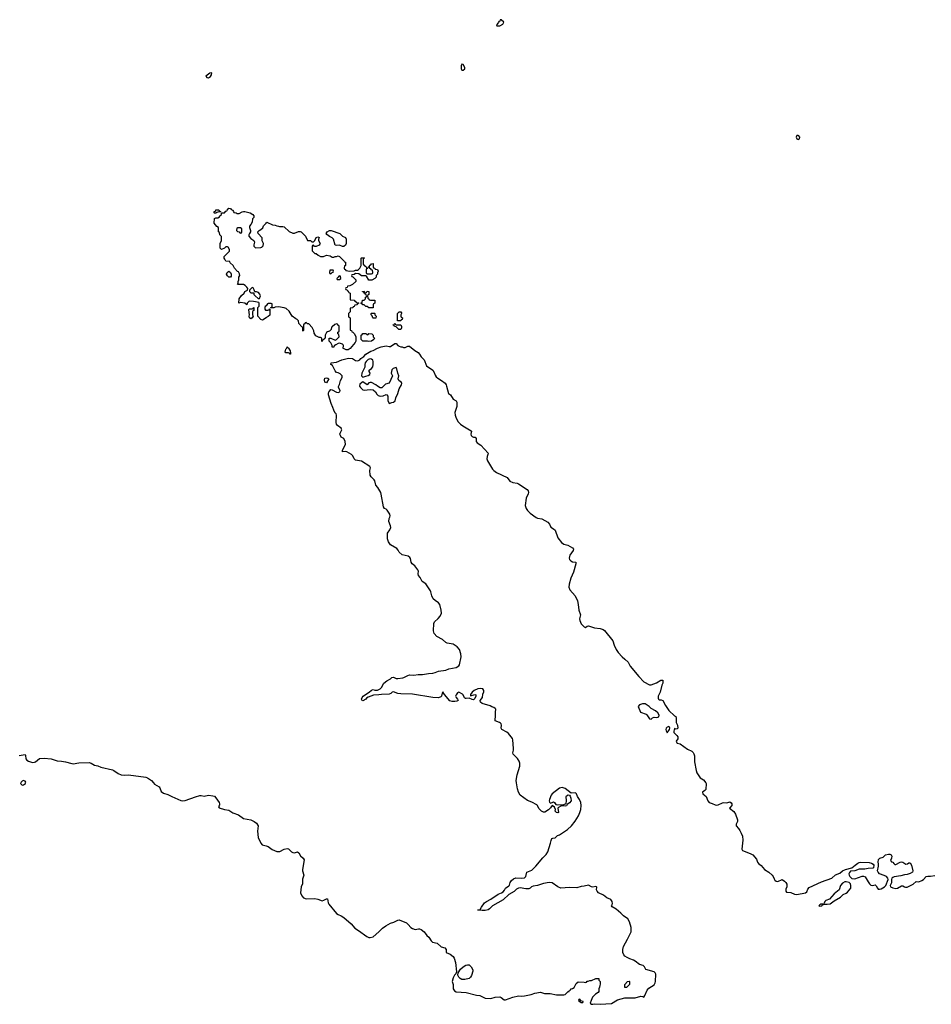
# Model space of a CAD drawing. Header units: inches. Extents: x 1861287 to 2052918, y 204622 to 437896.
# Tile 118 of 215: x 1956616 to 1969140, y 316956 to 330486. Entities that reach past the tile are written whole.
import ezdxf

# ---------------------------------------------------------------- set-up
doc = ezdxf.new("R2010")
doc.units = ezdxf.units.IN
doc.header["$MEASUREMENT"] = 0
for name, color, linetype in [('B9351', 7, 'Continuous'), ('B9352', 7, 'Continuous'), ('B9361', 7, 'Continuous'), ('B9362', 7, 'Continuous'), ('B9363', 7, 'Continuous')]:
    doc.layers.add(name, color=color, linetype=linetype)

msp = doc.modelspace()

# ---------------------------------------------------------------- linework, layer by layer
at = {"layer": 'B9351', "color": 5, "elevation": 140}
for points in [[(1956632, 320000), (1956629, 319990), (1956650, 319969), (1956670, 319971), (1956695, 319990), (1956697, 320000)], [(1958453, 320000), (1958470, 319980), (1958530, 319943), (1958542, 319930), (1958561, 319881), (1958590, 319856), (1958650, 319840), (1958704, 319810), (1958830, 319756), (1958850, 319752), (1958890, 319756), (1959030, 319808), (1959090, 319825), (1959110, 319826), (1959150, 319815), (1959211, 319829), (1959270, 319823), (1959290, 319814), (1959312, 319792), (1959355, 319730), (1959362, 319710), (1959362, 319698), (1959358, 319682), (1959349, 319669), (1959357, 319657), (1959430, 319634), (1959490, 319622), (1959546, 319586), (1959621, 319561), (1959689, 319510), (1959793, 319490), (1959835, 319470), (1959870, 319446), (1959892, 319410), (1959884, 319336), (1959893, 319250), (1959930, 319170), (1959948, 319148), (1960000, 319134)]]:
    msp.add_lwpolyline(points, dxfattribs=at)
at = {"layer": 'B9352', "color": 5}
for points, elevation in [([(1959255, 329755), (1959230, 329751), (1959171, 329710), (1959185, 329690), (1959210, 329689), (1959236, 329704), (1959251, 329730)], 160), ([(1959290, 327826), (1959286, 327830), (1959288, 327850), (1959306, 327854), (1959310, 327872), (1959350, 327874), (1959358, 327858), (1959374, 327850), (1959374, 327846), (1959350, 327846), (1959322, 327838), (1959310, 327828)], 140), ([(1959650, 327626), (1959610, 327626), (1959598, 327622), (1959594, 327590), (1959610, 327574), (1959633, 327573), (1959638, 327558), (1959650, 327554), (1959662, 327558), (1959666, 327570), (1959666, 327610)], 140), ([(1959490, 326946), (1959470, 326966), (1959458, 326990), (1959466, 327010), (1959490, 327032), (1959514, 327010), (1959522, 326990), (1959520, 326960), (1959510, 326946)], 140), ([(1959810, 326806), (1959774, 326770), (1959774, 326750), (1959790, 326734), (1959834, 326734), (1959834, 326710), (1959852, 326690), (1959890, 326654), (1959910, 326654), (1959926, 326690), (1959916, 326716), (1959896, 326736), (1959870, 326746), (1959846, 326746), (1959836, 326776), (1959822, 326802)], 140), ([(1959790, 326375), (1959775, 326390), (1959770, 326410), (1959775, 326430), (1959762, 326498), (1959766, 326514), (1959810, 326514), (1959822, 326518), (1959826, 326530), (1959832, 326532), (1959834, 326490), (1959818, 326482), (1959814, 326470), (1959814, 326430), (1959822, 326410), (1959810, 326388)], 140)]:
    msp.add_lwpolyline(points, close=True, dxfattribs=dict(at, elevation=elevation))
at = {"layer": 'B9352', "color": 5, "elevation": 140}
for points in [[(1960000, 326391), (1959950, 326358), (1959930, 326366), (1959886, 326410), (1959886, 326530), (1959906, 326550), (1959906, 326590), (1959902, 326602), (1959853, 326607), (1959830, 326615), (1959770, 326618), (1959742, 326590), (1959734, 326566), (1959709, 326589), (1959650, 326598), (1959626, 326590), (1959629, 326651), (1959662, 326698), (1959698, 326730), (1959709, 326751), (1959746, 326770), (1959748, 326790), (1959738, 326810), (1959714, 326834), (1959690, 326848), (1959607, 326847), (1959618, 326862), (1959618, 326890), (1959628, 326910), (1959628, 326950), (1959638, 326970), (1959636, 326996), (1959622, 327022), (1959610, 327026), (1959566, 327070), (1959550, 327106), (1959507, 327147), (1959502, 327162), (1959447, 327167), (1959436, 327196), (1959426, 327210), (1959427, 327233), (1959496, 327304), (1959498, 327330), (1959482, 327362), (1959470, 327366), (1959450, 327366), (1959430, 327346), (1959390, 327328), (1959368, 327348), (1959368, 327410), (1959388, 327450), (1959387, 327507), (1959366, 327530), (1959362, 327562), (1959346, 327570), (1959346, 327630), (1959323, 327643), (1959289, 327689), (1959290, 327754), (1959310, 327762), (1959336, 327764), (1959362, 327778), (1959366, 327790), (1959386, 327810), (1959386, 327834), (1959430, 327834), (1959450, 327854), (1959462, 327858), (1959466, 327870), (1959490, 327894), (1959510, 327891), (1959520, 327880), (1959542, 327870), (1959542, 327862), (1959554, 327850), (1959558, 327838), (1959590, 327832), (1959604, 327824), (1959630, 327822), (1959670, 327845), (1959690, 327851), (1959710, 327851), (1959782, 327830), (1959818, 327810), (1959831, 327790), (1959831, 327770), (1959812, 327750), (1959810, 327706), (1959792, 327670), (1959772, 327650), (1959772, 327630), (1959785, 327590), (1959785, 327570), (1959771, 327549), (1959765, 327530), (1959765, 327510), (1959790, 327478), (1959832, 327450), (1959842, 327430), (1959832, 327390), (1959833, 327373), (1959853, 327353), (1959930, 327354), (1959942, 327358), (1959946, 327370), (1959962, 327378), (1959966, 327410), (1959948, 327448), (1959946, 327490), (1959890, 327546), (1959888, 327570), (1959906, 327590), (1959930, 327602), (1959955, 327625), (1959965, 327655), (1960000, 327692)], [(1960000, 326555), (1959990, 326546), (1959982, 326530), (1959982, 326510), (1959993, 326493), (1960000, 326493)], [(1956610, 320377), (1956690, 320390), (1956697, 320377), (1956700, 320330), (1956712, 320312), (1956735, 320295), (1956790, 320280), (1956818, 320282), (1956833, 320287), (1956890, 320332), (1956950, 320339), (1957050, 320327), (1957130, 320300), (1957190, 320298), (1957245, 320290), (1957330, 320264), (1957350, 320262), (1957430, 320272), (1957570, 320277), (1957598, 320270), (1957644, 320244), (1957690, 320232), (1957730, 320213), (1957890, 320179), (1957910, 320170), (1957968, 320128), (1958010, 320110), (1958050, 320107), (1958110, 320110), (1958350, 320076), (1958370, 320068), (1958427, 320030), (1958453, 320000)], [(1956697, 320000), (1956698, 320010), (1956690, 320022), (1956670, 320030), (1956650, 320024), (1956635, 320010), (1956632, 320000)]]:
    msp.add_lwpolyline(points, dxfattribs=at)
at = {"layer": 'B9361', "color": 5, "elevation": 140}
for points in [[(1960000, 319134), (1960030, 319126), (1960083, 319083), (1960150, 319058), (1960190, 319056), (1960250, 319088), (1960290, 319098), (1960310, 319092), (1960350, 319051), (1960370, 319041), (1960390, 319038), (1960430, 319050), (1960450, 319038), (1960474, 318994), (1960510, 318964), (1960522, 318942), (1960502, 318810), (1960503, 318790), (1960519, 318730), (1960503, 318677), (1960500, 318610), (1960483, 318570), (1960472, 318490), (1960490, 318446), (1960517, 318417), (1960550, 318406), (1960670, 318411), (1960710, 318402), (1960770, 318380), (1960793, 318387), (1960830, 318406), (1960846, 318406), (1960855, 318350), (1960865, 318330), (1960970, 318203), (1960990, 318188), (1961030, 318172), (1961070, 318147), (1961170, 318061), (1961220, 318000), (1961271, 317971), (1961387, 317887), (1961410, 317876), (1961430, 317873), (1961470, 317884), (1961550, 317950), (1961598, 318002), (1961644, 318036), (1961710, 318070), (1961757, 318083), (1961810, 318112), (1961830, 318117), (1961930, 318076), (1961954, 318054), (1961990, 318012), (1962010, 317999), (1962050, 317986), (1962093, 317993), (1962110, 317992), (1962130, 317983), (1962174, 317954), (1962210, 317900), (1962237, 317877), (1962270, 317826), (1962287, 317810), (1962350, 317796), (1962406, 317746), (1962455, 317730), (1962473, 317710), (1962475, 317670), (1962530, 317646), (1962570, 317611), (1962585, 317590), (1962603, 317530), (1962617, 317403), (1962607, 317373), (1962590, 317358), (1962570, 317321), (1962556, 317270), (1962569, 317229), (1962572, 317170), (1962590, 317143), (1962612, 317128), (1962750, 317119), (1962890, 317083), (1962935, 317075), (1963010, 317042), (1963090, 317037), (1963150, 317053), (1963210, 317057), (1963230, 317049), (1963270, 317017), (1963290, 317018), (1963390, 317055), (1963470, 317072), (1963510, 317068), (1963549, 317071), (1963642, 317090), (1963692, 317108), (1963770, 317124), (1963826, 317106), (1963904, 317104), (1963990, 317088), (1964093, 317087), (1964109, 317091), (1964120, 317100), (1964150, 317132), (1964166, 317134), (1964170, 317152), (1964186, 317154), (1964188, 317170), (1964208, 317172), (1964235, 317185), (1964260, 317240), (1964290, 317265), (1964370, 317262), (1964390, 317254), (1964402, 317258), (1964410, 317272), (1964427, 317273), (1964450, 317282), (1964470, 317282), (1964530, 317312), (1964570, 317312), (1964574, 317310), (1964574, 317290), (1964592, 317270), (1964592, 317232), (1964584, 317216), (1964582, 317190), (1964574, 317170), (1964572, 317130), (1964564, 317116), (1964525, 317095), (1964486, 317054), (1964478, 317030), (1964465, 317010), (1964452, 316970), (1964470, 316958), (1964490, 316956), (1964510, 316961), (1964590, 316959), (1964748, 316968), (1964830, 317016), (1964930, 317045), (1965070, 317047), (1965150, 317067), (1965170, 317065), (1965190, 317055), (1965204, 317076), (1965234, 317150), (1965261, 317179), (1965330, 317225), (1965345, 317250), (1965351, 317270), (1965355, 317370), (1965345, 317390), (1965330, 317400), (1965216, 317436), (1965201, 317470), (1965179, 317490), (1965130, 317501), (1965070, 317551), (1965050, 317564), (1964999, 317579), (1964959, 317599), (1964930, 317617), (1964915, 317635), (1964900, 317670), (1964901, 317710), (1964909, 317750), (1964968, 317850), (1965018, 317950), (1965017, 318010), (1964995, 318090), (1964970, 318130), (1964910, 318170), (1964873, 318210), (1964810, 318265), (1964757, 318297), (1964748, 318310), (1964757, 318323), (1964760, 318340), (1964757, 318370), (1964737, 318397), (1964680, 318420), (1964635, 318455), (1964567, 318487), (1964547, 318510), (1964542, 318530), (1964544, 318564), (1964542, 318570), (1964530, 318575), (1964490, 318565), (1964470, 318570), (1964430, 318594), (1964370, 318580), (1964330, 318575), (1964270, 318557), (1964170, 318560), (1964050, 318553), (1964010, 318569), (1963930, 318624), (1963890, 318632), (1963810, 318618), (1963730, 318589), (1963670, 318581), (1963648, 318572), (1963630, 318554), (1963610, 318543), (1963570, 318541), (1963490, 318556), (1963470, 318553), (1963443, 318537), (1963410, 318507), (1963335, 318465), (1963256, 318390), (1963113, 318307), (1963070, 318266), (1963050, 318256), (1963010, 318246), (1962970, 318244), (1962908, 318250), (1962910, 318254), (1962942, 318258), (1962958, 318290), (1963002, 318350), (1963029, 318371), (1963090, 318401), (1963189, 318470), (1963233, 318487), (1963257, 318503), (1963277, 318523), (1963290, 318551), (1963337, 318583), (1963346, 318594), (1963356, 318630), (1963370, 318655), (1963401, 318679), (1963430, 318692), (1963510, 318690), (1963550, 318696), (1963568, 318712), (1963581, 318770), (1963650, 318798), (1963708, 318852), (1963804, 318970), (1963850, 319015), (1963873, 319050), (1963909, 319169), (1963915, 319205), (1963927, 319233), (1963940, 319240), (1963970, 319245), (1964003, 319277), (1964030, 319287), (1964141, 319359), (1964198, 319410), (1964248, 319472), (1964294, 319546), (1964313, 319590), (1964326, 319634), (1964330, 319690), (1964323, 319730), (1964305, 319770), (1964280, 319810), (1964266, 319850), (1964250, 319861), (1964190, 319857), (1964110, 319921), (1964070, 319935), (1964030, 319924), (1963930, 319849), (1963916, 319830), (1963894, 319770), (1963891, 319750), (1963895, 319735), (1963910, 319718), (1963929, 319731), (1963950, 319736), (1963965, 319730), (1963983, 319703), (1964010, 319695), (1964090, 319702), (1964124, 319716), (1964130, 319750), (1964123, 319810), (1964130, 319822), (1964150, 319835), (1964170, 319831), (1964178, 319818), (1964188, 319790), (1964190, 319750), (1964170, 319723), (1964137, 319703), (1964130, 319685), (1964110, 319679), (1964090, 319682), (1964050, 319678), (1964018, 319662), (1964011, 319649), (1964017, 319590), (1964010, 319585), (1963989, 319590), (1963974, 319610), (1963975, 319635), (1963964, 319664), (1963930, 319688), (1963910, 319658), (1963882, 319630), (1963830, 319598), (1963810, 319598), (1963786, 319610), (1963750, 319646), (1963728, 319690), (1963718, 319698), (1963652, 319732), (1963590, 319755), (1963490, 319830), (1963470, 319869), (1963455, 319915), (1963442, 320000)], [(1966040, 320000), (1966047, 319990), (1966042, 319910), (1966030, 319893), (1965996, 319870), (1966001, 319850), (1966046, 319810), (1966070, 319750), (1966089, 319730), (1966130, 319715), (1966170, 319695), (1966190, 319693), (1966210, 319697), (1966270, 319725), (1966288, 319728), (1966330, 319723), (1966370, 319736), (1966390, 319725), (1966400, 319710), (1966397, 319690), (1966368, 319650), (1966427, 319607), (1966450, 319570), (1966476, 319490), (1966478, 319470), (1966459, 319430), (1966459, 319410), (1966493, 319370), (1966510, 319343), (1966528, 319310), (1966545, 319265), (1966552, 319210), (1966538, 319090), (1966547, 319070), (1966650, 319030), (1966687, 319010), (1966736, 318950), (1966750, 318909), (1966767, 318890), (1966804, 318864), (1966849, 318810), (1966907, 318770), (1966955, 318730), (1966969, 318710), (1966979, 318679), (1966990, 318663), (1967010, 318650), (1967030, 318644), (1967090, 318671), (1967122, 318650), (1967142, 318630), (1967153, 318607), (1967154, 318570), (1967143, 318537), (1967139, 318510), (1967150, 318496), (1967210, 318491), (1967258, 318470), (1967290, 318465), (1967412, 318488), (1967430, 318501), (1967442, 318538), (1967461, 318559), (1967630, 318637), (1967772, 318688), (1967823, 318737), (1967881, 318759), (1967920, 318790), (1967960, 318810), (1968050, 318832), (1968093, 318870), (1968130, 318894), (1968150, 318906), (1968170, 318909), (1968284, 318904), (1968317, 318897), (1968343, 318883), (1968352, 318870), (1968347, 318833), (1968334, 318826), (1968270, 318823), (1968228, 318812), (1968150, 318813), (1968090, 318792), (1968030, 318784), (1968014, 318766), (1968007, 318750), (1968009, 318730), (1968020, 318710), (1968050, 318686), (1968090, 318680), (1968190, 318717), (1968210, 318718), (1968230, 318706), (1968270, 318637), (1968290, 318611), (1968310, 318595), (1968330, 318589), (1968370, 318596), (1968384, 318584), (1968399, 318550), (1968410, 318540), (1968430, 318539), (1968450, 318545), (1968495, 318570), (1968516, 318590), (1968546, 318670), (1968542, 318690), (1968523, 318710), (1968490, 318728), (1968430, 318750), (1968408, 318770), (1968401, 318790), (1968415, 318855), (1968415, 318885), (1968409, 318910), (1968415, 318945), (1968434, 318966), (1968480, 318980), (1968510, 319008), (1968550, 319018), (1968570, 319018), (1968590, 319010), (1968598, 318990), (1968595, 318965), (1968578, 318930), (1968594, 318914), (1968610, 318911), (1968623, 318890), (1968639, 318879), (1968650, 318877), (1968710, 318910), (1968730, 318913), (1968750, 318908), (1968790, 318884), (1968813, 318887), (1968830, 318902), (1968850, 318899), (1968868, 318870), (1968886, 318790), (1968880, 318770), (1968850, 318752), (1968810, 318738), (1968770, 318735), (1968719, 318721), (1968631, 318709), (1968610, 318700), (1968599, 318690), (1968593, 318670), (1968594, 318626), (1968573, 318590), (1968580, 318570), (1968610, 318557), (1968650, 318548), (1968674, 318550), (1968730, 318585), (1968750, 318585), (1968770, 318570), (1968786, 318566), (1968810, 318566), (1968890, 318608), (1968930, 318642), (1968970, 318641), (1969010, 318655), (1969031, 318670), (1969070, 318710), (1969090, 318717), (1969130, 318717), (1969190, 318727)]]:
    msp.add_lwpolyline(points, dxfattribs=at)
for points in [[(1967970, 318639), (1967950, 318639), (1967919, 318621), (1967894, 318590), (1967873, 318527), (1967806, 318474), (1967740, 318400), (1967690, 318384), (1967676, 318370), (1967666, 318346), (1967671, 318331), (1967710, 318330), (1967750, 318338), (1967803, 318377), (1967890, 318427), (1967930, 318464), (1967970, 318481), (1967990, 318495), (1968036, 318550), (1968036, 318590), (1968030, 318610), (1968021, 318621), (1968009, 318630)], [(1967654, 318334), (1967622, 318330), (1967610, 318325), (1967595, 318310), (1967610, 318304), (1967630, 318307), (1967637, 318310), (1967640, 318320), (1967666, 318330)], [(1962730, 317296), (1962690, 317297), (1962669, 317309), (1962649, 317330), (1962635, 317355), (1962639, 317390), (1962670, 317439), (1962710, 317473), (1962746, 317494), (1962770, 317500), (1962790, 317500), (1962816, 317470), (1962841, 317430), (1962841, 317410), (1962821, 317350), (1962810, 317329), (1962790, 317309)], [(1964930, 317186), (1964928, 317190), (1964929, 317230), (1964966, 317270), (1964990, 317274), (1964994, 317270), (1964992, 317230), (1964950, 317186)], [(1964310, 317026), (1964298, 317022), (1964294, 317010), (1964314, 316990), (1964330, 316982), (1964350, 316982), (1964358, 316990), (1964355, 316995), (1964326, 317006)]]:
    msp.add_lwpolyline(points, close=True, dxfattribs=at)
at = {"layer": 'B9362', "color": 5}
for points, elevation in [([(1962690, 329873), (1962680, 329850), (1962682, 329810), (1962690, 329791), (1962710, 329791), (1962729, 329810), (1962732, 329830), (1962710, 329869)], 160), ([(1967310, 328896), (1967290, 328895), (1967282, 328870), (1967290, 328851), (1967310, 328840), (1967330, 328847), (1967332, 328870), (1967318, 328890)], 160), ([(1961050, 327368), (1961010, 327388), (1960970, 327382), (1960949, 327389), (1960928, 327470), (1960910, 327488), (1960870, 327508), (1960836, 327536), (1960828, 327550), (1960838, 327570), (1960870, 327591), (1960894, 327590), (1961014, 327550), (1961052, 327512), (1961090, 327492), (1961102, 327470), (1961102, 327410), (1961091, 327389), (1961070, 327369)], 140), ([(1960910, 327046), (1960878, 327042), (1960874, 327010), (1960878, 326998), (1960890, 326994), (1960907, 327013), (1960922, 327018), (1960926, 327030), (1960922, 327042)], 140), ([(1961010, 326966), (1960998, 326962), (1960993, 326947), (1960974, 326930), (1960978, 326918), (1961010, 326914), (1961026, 326930), (1961022, 326962)], 140), ([(1961433, 326633), (1961490, 326634), (1961494, 326630), (1961494, 326590), (1961478, 326582), (1961474, 326570), (1961474, 326530), (1961470, 326526), (1961410, 326526), (1961390, 326546), (1961370, 326546), (1961350, 326566), (1961330, 326566), (1961322, 326582), (1961307, 326587), (1961307, 326593), (1961322, 326598), (1961326, 326630), (1961330, 326634), (1961350, 326634), (1961366, 326650), (1961367, 326673), (1961382, 326678), (1961386, 326690), (1961382, 326702), (1961367, 326707), (1961362, 326722), (1961347, 326727), (1961342, 326742), (1961327, 326747), (1961327, 326753), (1961350, 326754), (1961358, 326738), (1961370, 326734), (1961382, 326738), (1961390, 326754), (1961413, 326753), (1961412, 326708), (1961398, 326702), (1961394, 326690), (1961398, 326658), (1961414, 326650), (1961418, 326638)], 140), ([(1961470, 326386), (1961466, 326390), (1961456, 326416), (1961446, 326430), (1961446, 326450), (1961450, 326454), (1961490, 326454), (1961494, 326450), (1961494, 326430), (1961512, 326410), (1961510, 326386)], 140), ([(1961810, 326346), (1961806, 326350), (1961806, 326450), (1961830, 326472), (1961850, 326472), (1961860, 326460), (1961862, 326450), (1961854, 326430), (1961854, 326410), (1961858, 326398), (1961874, 326390), (1961870, 326366), (1961858, 326362), (1961850, 326346)], 140), ([(1961790, 326294), (1961850, 326294), (1961862, 326270), (1961862, 326250), (1961850, 326229), (1961826, 326230), (1961790, 326266), (1961766, 326270), (1961762, 326282), (1961750, 326286), (1961748, 326292), (1961762, 326298), (1961770, 326314), (1961778, 326298)], 140), ([(1961390, 326154), (1961402, 326158), (1961410, 326172), (1961454, 326170), (1961474, 326150), (1961474, 326130), (1961492, 326110), (1961482, 326090), (1961450, 326069), (1961410, 326064), (1961392, 326068), (1961328, 326068), (1961306, 326090), (1961306, 326150), (1961322, 326158), (1961330, 326174), (1961370, 326174)], 140), ([(1960330, 325888), (1960322, 325902), (1960308, 325908), (1960270, 325909), (1960264, 325924), (1960270, 325958), (1960286, 325974), (1960290, 325992), (1960310, 325972), (1960330, 325934), (1960334, 325910), (1960334, 325890)], 140), ([(1961430, 325825), (1961405, 325815), (1961375, 325790), (1961361, 325770), (1961356, 325750), (1961359, 325710), (1961315, 325630), (1961312, 325592), (1961330, 325572), (1961370, 325586), (1961405, 325595), (1961428, 325610), (1961429, 325630), (1961415, 325650), (1961418, 325670), (1961450, 325694), (1961465, 325715), (1961473, 325747), (1961473, 325790), (1961466, 325806), (1961450, 325822)], 140), ([(1961790, 325706), (1961746, 325694), (1961727, 325673), (1961721, 325630), (1961739, 325590), (1961690, 325490), (1961642, 325478), (1961590, 325428), (1961568, 325428), (1961530, 325448), (1961508, 325470), (1961450, 325499), (1961430, 325502), (1961410, 325498), (1961390, 325468), (1961330, 325508), (1961310, 325498), (1961290, 325478), (1961285, 325450), (1961298, 325430), (1961330, 325401), (1961350, 325396), (1961430, 325406), (1961470, 325398), (1961502, 325370), (1961520, 325340), (1961542, 325322), (1961570, 325311), (1961610, 325319), (1961650, 325334), (1961658, 325330), (1961672, 325312), (1961673, 325253), (1961690, 325211), (1961730, 325225), (1961750, 325231), (1961773, 325250), (1961781, 325290), (1961812, 325350), (1961828, 325412), (1961863, 325470), (1961865, 325485), (1961859, 325499), (1961824, 325530), (1961815, 325550), (1961824, 325590), (1961809, 325630), (1961798, 325690)], 140), ([(1960830, 325497), (1960810, 325505), (1960805, 325535), (1960810, 325558), (1960830, 325566), (1960850, 325561), (1960865, 325550)], 140), ([(1965170, 321087), (1965131, 321070), (1965112, 321050), (1965146, 320970), (1965223, 320943), (1965233, 320933), (1965270, 320877), (1965290, 320875), (1965308, 320892), (1965330, 320902), (1965370, 320897), (1965395, 320905), (1965399, 320930), (1965382, 320962), (1965351, 320991), (1965290, 321019), (1965263, 321050), (1965210, 321083)], 140), ([(1965532, 320772), (1965510, 320766), (1965498, 320750), (1965493, 320730), (1965495, 320715), (1965510, 320685), (1965542, 320730), (1965549, 320750), (1965545, 320765)], 140)]:
    msp.add_lwpolyline(points, close=True, dxfattribs=dict(at, elevation=elevation))
at = {"layer": 'B9362', "color": 5, "elevation": 140}
for points in [[(1960000, 327692), (1960010, 327702), (1960090, 327665), (1960124, 327664), (1960150, 327652), (1960170, 327651), (1960185, 327645), (1960230, 327645), (1960250, 327638), (1960317, 327577), (1960367, 327553), (1960390, 327552), (1960445, 327575), (1960470, 327575), (1960482, 327570), (1960542, 327510), (1960570, 327454), (1960612, 327452), (1960630, 327434), (1960650, 327434), (1960670, 327454), (1960690, 327494), (1960710, 327502), (1960730, 327494), (1960732, 327490), (1960722, 327470), (1960722, 327450), (1960742, 327410), (1960740, 327400), (1960730, 327386), (1960690, 327368), (1960668, 327368), (1960650, 327386), (1960638, 327382), (1960634, 327370), (1960634, 327310), (1960670, 327274), (1960690, 327274), (1960714, 327250), (1960750, 327232), (1960790, 327232), (1960830, 327251), (1960880, 327240), (1960910, 327222), (1960930, 327222), (1960950, 327234), (1960970, 327234), (1960990, 327242), (1961010, 327234), (1961074, 327170), (1961078, 327158), (1961092, 327152), (1961092, 327110), (1961078, 327102), (1961074, 327070), (1961078, 327058), (1961093, 327053), (1961098, 327038), (1961150, 327032), (1961210, 327034), (1961230, 327042), (1961256, 327044), (1961270, 327052), (1961288, 327070), (1961306, 327110), (1961308, 327210), (1961310, 327214), (1961350, 327214), (1961353, 327207), (1961338, 327202), (1961334, 327190), (1961334, 327130), (1961338, 327118), (1961353, 327113), (1961358, 327098), (1961373, 327093), (1961378, 327078), (1961394, 327074), (1961393, 327067), (1961378, 327062), (1961374, 327050), (1961374, 327010), (1961378, 326998), (1961390, 326994), (1961450, 326994), (1961462, 326998), (1961466, 327010), (1961462, 327042), (1961447, 327047), (1961442, 327062), (1961427, 327067), (1961422, 327082), (1961406, 327086), (1961406, 327090), (1961422, 327098), (1961427, 327113), (1961442, 327118), (1961447, 327133), (1961470, 327134), (1961474, 327130), (1961474, 327090), (1961478, 327078), (1961493, 327073), (1961498, 327058), (1961530, 327054), (1961542, 327030), (1961533, 327007), (1961532, 326988), (1961514, 326970), (1961514, 326950), (1961494, 326930), (1961452, 326908), (1961410, 326908), (1961382, 326962), (1961370, 326966), (1961310, 326966), (1961276, 326996), (1961230, 326998), (1961210, 326986), (1961178, 326982), (1961174, 326970), (1961178, 326958), (1961193, 326953), (1961233, 326913), (1961234, 326890), (1961190, 326846), (1961152, 326828), (1961118, 326822), (1961113, 326807), (1961098, 326802), (1961094, 326790), (1961098, 326778), (1961113, 326773), (1961118, 326758), (1961130, 326754), (1961138, 326738), (1961154, 326730), (1961154, 326650), (1961158, 326638), (1961212, 326632), (1961218, 326618), (1961233, 326613), (1961238, 326598), (1961270, 326594), (1961274, 326590), (1961258, 326582), (1961250, 326566), (1961218, 326562), (1961213, 326547), (1961198, 326542), (1961193, 326527), (1961158, 326522), (1961154, 326510), (1961154, 326470), (1961134, 326450), (1961134, 326410), (1961138, 326398), (1961154, 326390), (1961154, 326230), (1961158, 326218), (1961173, 326213), (1961178, 326198), (1961193, 326193), (1961214, 326170), (1961234, 326130), (1961232, 326070), (1961225, 326050), (1961158, 325970), (1961130, 325948), (1961099, 325950), (1961066, 325966), (1961061, 325970), (1961064, 326010), (1961059, 326019), (1961049, 326029), (1961010, 326042), (1960990, 326038), (1960960, 326020), (1960937, 326003), (1960930, 325988), (1960910, 325986), (1960908, 326010), (1960890, 326046), (1960866, 326070), (1960868, 326112), (1960892, 326112), (1960950, 326082), (1960966, 326090), (1961006, 326130), (1961002, 326162), (1960986, 326170), (1960986, 326190), (1961002, 326198), (1961006, 326210), (1961006, 326270), (1961002, 326282), (1960987, 326287), (1960982, 326302), (1960970, 326306), (1960944, 326296), (1960910, 326266), (1960898, 326262), (1960894, 326230), (1960870, 326206), (1960844, 326196), (1960830, 326186), (1960814, 326150), (1960814, 326110), (1960798, 326102), (1960794, 326090), (1960778, 326082), (1960770, 326066), (1960766, 326070), (1960766, 326110), (1960750, 326118), (1960730, 326118), (1960682, 326142), (1960660, 326180), (1960658, 326210), (1960636, 326256), (1960590, 326306), (1960570, 326306), (1960550, 326326), (1960538, 326322), (1960533, 326307), (1960518, 326302), (1960514, 326290), (1960513, 326213), (1960510, 326208), (1960506, 326210), (1960506, 326250), (1960502, 326262), (1960490, 326266), (1960449, 326309), (1960446, 326350), (1960428, 326368), (1960410, 326375), (1960358, 326410), (1960320, 326480), (1960276, 326516), (1960247, 326527), (1960170, 326542), (1960125, 326535), (1960107, 326527), (1960066, 326526), (1960067, 326533), (1960082, 326538), (1960086, 326550), (1960082, 326582), (1960070, 326586), (1960030, 326586), (1960018, 326582), (1960013, 326567), (1960000, 326555)], [(1960000, 326493), (1960027, 326493), (1960042, 326498), (1960050, 326514), (1960054, 326514), (1960052, 326428), (1960030, 326406), (1960010, 326398), (1960000, 326391)], [(1963442, 320000), (1963438, 320030), (1963449, 320110), (1963488, 320230), (1963488, 320270), (1963477, 320297), (1963454, 320334), (1963395, 320395), (1963392, 320410), (1963402, 320450), (1963401, 320470), (1963392, 320588), (1963385, 320610), (1963330, 320679), (1963310, 320695), (1963241, 320730), (1963230, 320750), (1963234, 320794), (1963230, 320810), (1963221, 320821), (1963209, 320829), (1963150, 320850), (1963148, 320870), (1963154, 320910), (1963151, 320970), (1963156, 321010), (1963150, 321022), (1963130, 321035), (1963102, 321042), (1963079, 321059), (1962971, 321091), (1962946, 321110), (1962944, 321130), (1962972, 321170), (1962980, 321220), (1962993, 321250), (1962994, 321270), (1962978, 321290), (1962950, 321296), (1962911, 321290), (1962859, 321270), (1962830, 321245), (1962810, 321215), (1962810, 321194), (1962870, 321215), (1962882, 321210), (1962884, 321204), (1962883, 321190), (1962870, 321159), (1962850, 321142), (1962830, 321144), (1962790, 321164), (1962750, 321156), (1962740, 321160), (1962728, 321168), (1962706, 321210), (1962697, 321217), (1962650, 321243), (1962630, 321238), (1962610, 321210), (1962605, 321190), (1962612, 321172), (1962631, 321150), (1962639, 321130), (1962620, 321120), (1962596, 321116), (1962556, 321116), (1962527, 321127), (1962453, 321213), (1962430, 321248), (1962421, 321230), (1962412, 321190), (1962401, 321179), (1962371, 321169), (1962290, 321172), (1962010, 321216), (1961850, 321221), (1961810, 321227), (1961750, 321250), (1961733, 321247), (1961713, 321227), (1961690, 321220), (1961585, 321215), (1961550, 321207), (1961478, 321202), (1961402, 321178), (1961379, 321161), (1961370, 321150), (1961330, 321127), (1961321, 321130), (1961310, 321149), (1961319, 321170), (1961335, 321190), (1961365, 321215), (1961416, 321244), (1961450, 321271), (1961470, 321282), (1961493, 321273), (1961530, 321272), (1961570, 321292), (1961588, 321310), (1961618, 321370), (1961659, 321401), (1961712, 321428), (1961730, 321446), (1961750, 321451), (1961790, 321435), (1961810, 321434), (1961878, 321442), (1961894, 321446), (1961950, 321476), (1961970, 321482), (1962030, 321480), (1962090, 321487), (1962150, 321487), (1962230, 321502), (1962293, 321507), (1962325, 321515), (1962370, 321535), (1962470, 321547), (1962512, 321568), (1962610, 321584), (1962650, 321608), (1962658, 321622), (1962681, 321730), (1962677, 321770), (1962656, 321830), (1962626, 321870), (1962570, 321903), (1962490, 321918), (1962470, 321927), (1962423, 321970), (1962345, 322010), (1962312, 322050), (1962302, 322090), (1962305, 322190), (1962314, 322210), (1962364, 322256), (1962391, 322289), (1962409, 322330), (1962408, 322370), (1962389, 322450), (1962370, 322475), (1962324, 322504), (1962298, 322530), (1962276, 322570), (1962266, 322626), (1962259, 322639), (1962194, 322734), (1962145, 322765), (1962119, 322819), (1962095, 322850), (1962088, 322870), (1962094, 322910), (1962086, 322926), (1962042, 322982), (1962008, 323008), (1961992, 323030), (1961984, 323084), (1961977, 323097), (1961954, 323114), (1961870, 323134), (1961830, 323171), (1961817, 323197), (1961799, 323219), (1961712, 323270), (1961684, 323310), (1961671, 323350), (1961670, 323430), (1961703, 323477), (1961713, 323510), (1961710, 323530), (1961689, 323591), (1961690, 323630), (1961701, 323650), (1961704, 323670), (1961701, 323690), (1961666, 323746), (1961650, 323759), (1961627, 323767), (1961614, 323790), (1961584, 323964), (1961575, 323990), (1961537, 324057), (1961508, 324090), (1961493, 324150), (1961485, 324165), (1961443, 324203), (1961430, 324229), (1961425, 324290), (1961433, 324330), (1961424, 324344), (1961310, 324419), (1961230, 324431), (1961210, 324450), (1961193, 324493), (1961173, 324513), (1961110, 324547), (1961088, 324552), (1961049, 324550), (1961049, 324570), (1961093, 324650), (1961089, 324689), (1961070, 324729), (1961030, 324749), (1961021, 324770), (1961016, 324790), (1961018, 324802), (1961040, 324850), (1961038, 324858), (1961031, 324871), (1960982, 324910), (1960966, 324930), (1960964, 324950), (1960970, 325050), (1960963, 325070), (1960950, 325081), (1960930, 325119), (1960919, 325159), (1960894, 325210), (1960860, 325330), (1960859, 325350), (1960865, 325370), (1960870, 325383), (1960890, 325405), (1960910, 325400), (1960970, 325367), (1960990, 325361), (1961015, 325370), (1961018, 325390), (1960995, 325430), (1960996, 325444), (1961010, 325474), (1961023, 325530), (1961045, 325570), (1961044, 325590), (1961019, 325619), (1960990, 325635), (1960970, 325638), (1960950, 325662), (1960913, 325733), (1960889, 325750), (1960895, 325770), (1960970, 325780), (1961041, 325810), (1961133, 325833), (1961190, 325830), (1961230, 325804), (1961250, 325799), (1961270, 325804), (1961288, 325812), (1961304, 325830), (1961342, 325858), (1961370, 325890), (1961441, 325930), (1961470, 325938), (1961530, 325972), (1961582, 325990), (1961650, 326003), (1961690, 325993), (1961710, 325995), (1961770, 326037), (1961790, 326035), (1961810, 326011), (1961830, 325998), (1961850, 325991), (1961871, 325991), (1961890, 325982), (1961910, 325982), (1961950, 326002), (1961970, 325998), (1962042, 325942), (1962090, 325913), (1962110, 325891), (1962132, 325852), (1962172, 325812), (1962205, 325730), (1962290, 325669), (1962310, 325639), (1962323, 325603), (1962338, 325578), (1962359, 325559), (1962410, 325530), (1962462, 325490), (1962475, 325470), (1962477, 325450), (1962508, 325350), (1962533, 325330), (1962570, 325271), (1962610, 325250), (1962620, 325230), (1962621, 325170), (1962596, 325090), (1962597, 325050), (1962610, 325010), (1962640, 324960), (1962670, 324928), (1962703, 324903), (1962816, 324836), (1962821, 324830), (1962812, 324790), (1962819, 324770), (1962830, 324758), (1962850, 324750), (1962871, 324750), (1962885, 324730), (1962889, 324690), (1962902, 324670), (1962950, 324640), (1963050, 324530), (1963049, 324510), (1963036, 324484), (1963032, 324450), (1963042, 324422), (1963112, 324310), (1963130, 324290), (1963166, 324266), (1963315, 324195), (1963350, 324144), (1963390, 324125), (1963450, 324116), (1963470, 324107), (1963589, 324029), (1963602, 324010), (1963604, 323990), (1963599, 323970), (1963572, 323910), (1963561, 323810), (1963572, 323770), (1963590, 323740), (1963630, 323704), (1963710, 323647), (1963730, 323637), (1963790, 323628), (1963870, 323583), (1963894, 323554), (1963912, 323512), (1963950, 323490), (1963970, 323470), (1964007, 323367), (1964060, 323300), (1964090, 323281), (1964147, 323267), (1964210, 323230), (1964222, 323210), (1964219, 323190), (1964174, 323126), (1964167, 323110), (1964166, 323086), (1964171, 323070), (1964188, 323048), (1964210, 323036), (1964256, 323030), (1964257, 323010), (1964226, 322894), (1964187, 322810), (1964165, 322730), (1964159, 322690), (1964172, 322650), (1964245, 322570), (1964279, 322499), (1964290, 322450), (1964295, 322370), (1964318, 322310), (1964308, 322252), (1964310, 322232), (1964330, 322184), (1964370, 322143), (1964390, 322132), (1964410, 322152), (1964430, 322158), (1964514, 322130), (1964590, 322121), (1964630, 322105), (1964650, 322091), (1964764, 321950), (1964784, 321890), (1964811, 321830), (1964836, 321790), (1964891, 321731), (1964930, 321701), (1964976, 321656), (1965001, 321601), (1965120, 321460), (1965190, 321387), (1965267, 321347), (1965290, 321346), (1965366, 321374), (1965426, 321410), (1965451, 321411), (1965451, 321370), (1965438, 321342), (1965416, 321244), (1965387, 321190), (1965385, 321165), (1965391, 321151), (1965402, 321142), (1965430, 321141), (1965450, 321132), (1965490, 321062), (1965535, 320995), (1965610, 320922), (1965631, 320910), (1965636, 320890), (1965636, 320830), (1965655, 320790), (1965657, 320750), (1965650, 320741), (1965630, 320738), (1965610, 320746), (1965601, 320710), (1965604, 320690), (1965645, 320650), (1965656, 320630), (1965656, 320604), (1965634, 320570), (1965642, 320550), (1965650, 320544), (1965690, 320537), (1965790, 320460), (1965850, 320434), (1965870, 320415), (1965879, 320399), (1965885, 320370), (1965885, 320290), (1965909, 320169), (1965919, 320139), (1965962, 320070), (1966010, 320039), (1966040, 320000)]]:
    msp.add_lwpolyline(points, dxfattribs=at)
at = {"layer": 'B9363', "color": 5, "elevation": 160}
msp.add_lwpolyline([(1963230, 330486), (1963218, 330482), (1963213, 330467), (1963198, 330462), (1963193, 330447), (1963164, 330416), (1963170, 330402), (1963210, 330402), (1963255, 330425), (1963266, 330450)], close=True, dxfattribs=at)

doc.saveas('drawing.dxf')
